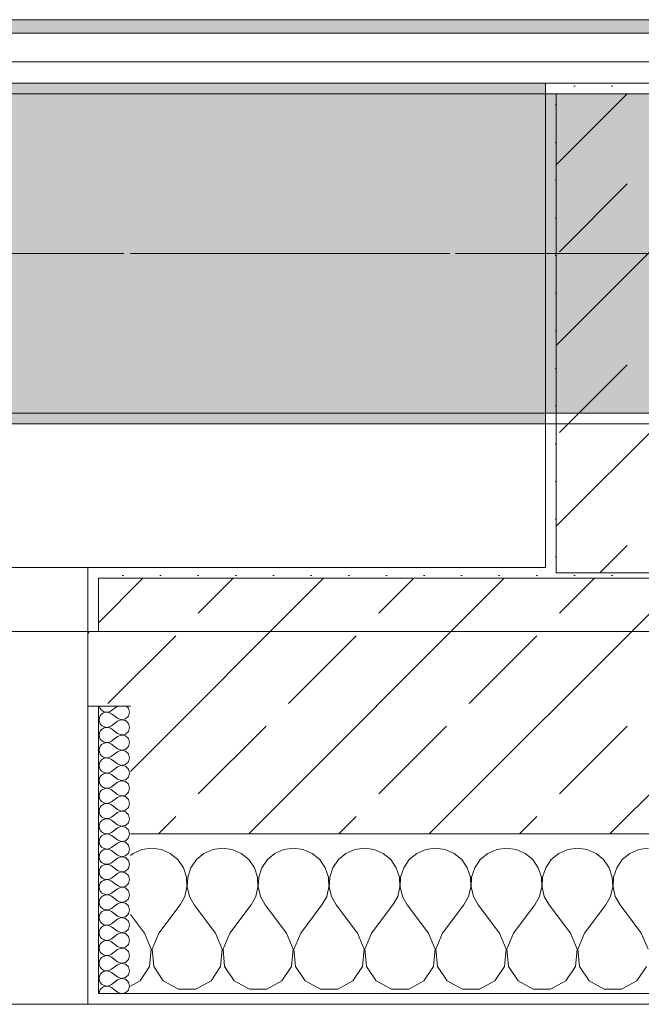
# Model space of a CAD drawing. Header units: metres. Extents: x -3.6 to 84.5, y -11 to 16.8.
# Tile 89 of 256: x 25.076 to 25.66, y -0.155 to 0.769. Entities that reach past the tile are written whole.
import ezdxf

# ---------------------------------------------------------------- set-up
doc = ezdxf.new("R2010")
doc.units = ezdxf.units.M
doc.header["$MEASUREMENT"] = 0
doc.linetypes.add('Achse', pattern=[0.2, 0.1, -0.05, 0, -0.05])
doc.linetypes.add('Strichlinie doppelt', pattern=[0.546806, 0.264583, -0.105833, 0.070556, -0.105833])
for name, color, linetype in [('451 - Universal.Achsen Raster', 7, 'Continuous'), ('604 - Struktur.Wand Aussen', 7, 'Continuous'), ('607 - Struktur.Stütze', 7, 'Continuous'), ('608 - Struktur.Träger', 7, 'Continuous'), ('653 - Abdeckung.TB Verkofferung', 7, 'Continuous')]:
    doc.layers.add(name, color=color, linetype=linetype)
pattern_1 = [(45, (0, 0), (-0.01767767, 0.01767767), [0, -0.025])]
pattern_2 = [(45, (0, 0), (-0.08485281, 0.08485281), []), (45, (-0.04243, 0.04243), (-0.08485281, 0.08485281), [0.09, -0.03])]
pattern_3 = [(0, (0, 0), (0, 0.08660254), [0, -0.05]), (0, (0.025, 0.0433), (0, 0.08660254), [0, -0.05])]

# ---------------------------------------------------------------- blocks, each defined once
blk = doc.blocks.new('*X92')
at = {"layer": '604 - Struktur.Wand Aussen', "color": 7, "linetype": 'Continuous', "lineweight": 5}
for p, q in [((25.2, -0.00833), (25.19089, -0.0096)), ((25.20911, -0.0096), (25.2, -0.00833)), ((25.26667, -0.00833), (25.25756, -0.0096)), ((25.27578, -0.0096), (25.26667, -0.00833)), ((25.33333, -0.00833), (25.32422, -0.0096)), ((25.34244, -0.0096), (25.33333, -0.00833)), ((25.4, -0.00833), (25.39089, -0.0096)), ((25.40911, -0.0096), (25.4, -0.00833)), ((25.46667, -0.00833), (25.45756, -0.0096)), ((25.47578, -0.0096), (25.46667, -0.00833)), ((25.53333, -0.00833), (25.52422, -0.0096)), ((25.54244, -0.0096), (25.53333, -0.00833)), ((25.6, -0.00833), (25.59089, -0.0096)), ((25.60911, -0.0096), (25.6, -0.00833)), ((25.66667, -0.00833), (25.65756, -0.0096)), ((25.18248, -0.01331), (25.18, -0.01536)), ((25.19089, -0.0096), (25.18248, -0.01331)), ((25.21752, -0.01331), (25.20911, -0.0096)), ((25.22461, -0.01918), (25.21752, -0.01331)), ((25.24914, -0.01331), (25.24206, -0.01918)), ((25.25756, -0.0096), (25.24914, -0.01331)), ((25.28419, -0.01331), (25.27578, -0.0096)), ((25.29127, -0.01918), (25.28419, -0.01331)), ((25.31581, -0.01331), (25.30873, -0.01918)), ((25.32422, -0.0096), (25.31581, -0.01331)), ((25.35086, -0.01331), (25.34244, -0.0096)), ((25.35794, -0.01918), (25.35086, -0.01331)), ((25.38248, -0.01331), (25.37539, -0.01918)), ((25.39089, -0.0096), (25.38248, -0.01331)), ((25.41752, -0.01331), (25.40911, -0.0096)), ((25.42461, -0.01918), (25.41752, -0.01331)), ((25.44914, -0.01331), (25.44206, -0.01918)), ((25.45756, -0.0096), (25.44914, -0.01331)), ((25.48419, -0.01331), (25.47578, -0.0096)), ((25.49127, -0.01918), (25.48419, -0.01331)), ((25.51581, -0.01331), (25.50873, -0.01918)), ((25.52422, -0.0096), (25.51581, -0.01331)), ((25.55086, -0.01331), (25.54244, -0.0096)), ((25.55794, -0.01918), (25.55086, -0.01331)), ((25.58248, -0.01331), (25.57539, -0.01918)), ((25.59089, -0.0096), (25.58248, -0.01331)), ((25.61752, -0.01331), (25.60911, -0.0096)), ((25.62461, -0.01918), (25.61752, -0.01331)), ((25.64914, -0.01331), (25.64206, -0.01918)), ((25.65756, -0.0096), (25.64914, -0.01331)), ((25.22981, -0.02676), (25.22461, -0.01918)), ((25.23275, -0.03547), (25.22981, -0.02676)), ((25.23685, -0.02676), (25.23391, -0.03547)), ((25.24206, -0.01918), (25.23685, -0.02676)), ((25.29648, -0.02676), (25.29127, -0.01918)), ((25.29942, -0.03547), (25.29648, -0.02676)), ((25.30352, -0.02676), (25.30058, -0.03547)), ((25.30873, -0.01918), (25.30352, -0.02676)), ((25.36315, -0.02676), (25.35794, -0.01918)), ((25.36609, -0.03547), (25.36315, -0.02676)), ((25.37019, -0.02676), (25.36725, -0.03547)), ((25.37539, -0.01918), (25.37019, -0.02676)), ((25.42981, -0.02676), (25.42461, -0.01918)), ((25.43275, -0.03547), (25.42981, -0.02676)), ((25.43685, -0.02676), (25.43391, -0.03547)), ((25.44206, -0.01918), (25.43685, -0.02676)), ((25.49648, -0.02676), (25.49127, -0.01918)), ((25.49942, -0.03547), (25.49648, -0.02676)), ((25.50352, -0.02676), (25.50058, -0.03547)), ((25.50873, -0.01918), (25.50352, -0.02676)), ((25.56315, -0.02676), (25.55794, -0.01918)), ((25.56609, -0.03547), (25.56315, -0.02676)), ((25.57019, -0.02676), (25.56725, -0.03547)), ((25.57539, -0.01918), (25.57019, -0.02676)), ((25.62981, -0.02676), (25.62461, -0.01918)), ((25.63275, -0.03547), (25.62981, -0.02676)), ((25.63685, -0.02676), (25.63391, -0.03547)), ((25.64206, -0.01918), (25.63685, -0.02676)), ((25.2332, -0.04466), (25.23275, -0.03547)), ((25.23391, -0.03547), (25.23347, -0.04466)), ((25.29987, -0.04466), (25.29942, -0.03547)), ((25.30058, -0.03547), (25.30013, -0.04466)), ((25.36653, -0.04466), (25.36609, -0.03547)), ((25.36725, -0.03547), (25.3668, -0.04466)), ((25.4332, -0.04466), (25.43275, -0.03547)), ((25.43391, -0.03547), (25.43347, -0.04466)), ((25.49987, -0.04466), (25.49942, -0.03547)), ((25.50058, -0.03547), (25.50013, -0.04466)), ((25.56653, -0.04466), (25.56609, -0.03547)), ((25.56725, -0.03547), (25.5668, -0.04466)), ((25.6332, -0.04466), (25.63275, -0.03547)), ((25.63391, -0.03547), (25.63347, -0.04466)), ((25.23112, -0.05362), (25.2332, -0.04466)), ((25.23347, -0.04466), (25.23555, -0.05362)), ((25.29778, -0.05362), (25.29987, -0.04466)), ((25.30013, -0.04466), (25.30222, -0.05362)), ((25.36445, -0.05362), (25.36653, -0.04466)), ((25.3668, -0.04466), (25.36888, -0.05362)), ((25.43112, -0.05362), (25.4332, -0.04466)), ((25.43347, -0.04466), (25.43555, -0.05362)), ((25.49778, -0.05362), (25.49987, -0.04466)), ((25.50013, -0.04466), (25.50222, -0.05362)), ((25.56445, -0.05362), (25.56653, -0.04466)), ((25.5668, -0.04466), (25.56888, -0.05362)), ((25.63112, -0.05362), (25.6332, -0.04466)), ((25.63347, -0.04466), (25.63555, -0.05362)), ((25.22667, -0.06167), (25.23112, -0.05362)), ((25.23555, -0.05362), (25.24, -0.06167)), ((25.29333, -0.06167), (25.29778, -0.05362)), ((25.30222, -0.05362), (25.30667, -0.06167)), ((25.36, -0.06167), (25.36445, -0.05362)), ((25.36888, -0.05362), (25.37333, -0.06167)), ((25.42667, -0.06167), (25.43112, -0.05362)), ((25.43555, -0.05362), (25.44, -0.06167)), ((25.49333, -0.06167), (25.49778, -0.05362)), ((25.50222, -0.05362), (25.50667, -0.06167)), ((25.56, -0.06167), (25.56445, -0.05362)), ((25.56888, -0.05362), (25.57333, -0.06167)), ((25.62667, -0.06167), (25.63112, -0.05362)), ((25.63555, -0.05362), (25.64, -0.06167)), ((25.20667, -0.08833), (25.22667, -0.06167)), ((25.26, -0.08833), (25.24, -0.06167)), ((25.27333, -0.08833), (25.29333, -0.06167)), ((25.32667, -0.08833), (25.30667, -0.06167)), ((25.34, -0.08833), (25.36, -0.06167)), ((25.39333, -0.08833), (25.37333, -0.06167)), ((25.40667, -0.08833), (25.42667, -0.06167)), ((25.46, -0.08833), (25.44, -0.06167)), ((25.47333, -0.08833), (25.49333, -0.06167)), ((25.52667, -0.08833), (25.50667, -0.06167)), ((25.54, -0.08833), (25.56, -0.06167)), ((25.59333, -0.08833), (25.57333, -0.06167)), ((25.60667, -0.08833), (25.62667, -0.06167)), ((25.66, -0.08833), (25.64, -0.06167)), ((25.19333, -0.08833), (25.18, -0.07056)), ((25.19962, -0.1033), (25.19333, -0.08833)), ((25.20667, -0.08833), (25.20038, -0.1033)), ((25.26629, -0.1033), (25.26, -0.08833)), ((25.27333, -0.08833), (25.26705, -0.1033)), ((25.33295, -0.1033), (25.32667, -0.08833)), ((25.34, -0.08833), (25.33371, -0.1033)), ((25.39962, -0.1033), (25.39333, -0.08833)), ((25.40667, -0.08833), (25.40038, -0.1033)), ((25.46629, -0.1033), (25.46, -0.08833)), ((25.47333, -0.08833), (25.46705, -0.1033)), ((25.53295, -0.1033), (25.52667, -0.08833)), ((25.54, -0.08833), (25.53371, -0.1033)), ((25.59962, -0.1033), (25.59333, -0.08833)), ((25.60667, -0.08833), (25.60038, -0.1033)), ((25.66629, -0.1033), (25.66, -0.08833)), ((25.19808, -0.11947), (25.19962, -0.1033)), ((25.20038, -0.1033), (25.20192, -0.11947)), ((25.26475, -0.11947), (25.26629, -0.1033)), ((25.26705, -0.1033), (25.26858, -0.11947)), ((25.33142, -0.11947), (25.33295, -0.1033)), ((25.33371, -0.1033), (25.33525, -0.11947)), ((25.39808, -0.11947), (25.39962, -0.1033)), ((25.40038, -0.1033), (25.40192, -0.11947)), ((25.46475, -0.11947), (25.46629, -0.1033)), ((25.46705, -0.1033), (25.46858, -0.11947)), ((25.53142, -0.11947), (25.53295, -0.1033)), ((25.53371, -0.1033), (25.53525, -0.11947)), ((25.59808, -0.11947), (25.59962, -0.1033)), ((25.60038, -0.1033), (25.60192, -0.11947)), ((25.1891, -0.13299), (25.19808, -0.11947)), ((25.20192, -0.11947), (25.2109, -0.13299)), ((25.25576, -0.13299), (25.26475, -0.11947)), ((25.26858, -0.11947), (25.27757, -0.13299)), ((25.32243, -0.13299), (25.33142, -0.11947)), ((25.33525, -0.11947), (25.34424, -0.13299)), ((25.3891, -0.13299), (25.39808, -0.11947)), ((25.40192, -0.11947), (25.4109, -0.13299)), ((25.45576, -0.13299), (25.46475, -0.11947)), ((25.46858, -0.11947), (25.47757, -0.13299)), ((25.52243, -0.13299), (25.53142, -0.11947)), ((25.53525, -0.11947), (25.54424, -0.13299)), ((25.5891, -0.13299), (25.59808, -0.11947)), ((25.60192, -0.11947), (25.6109, -0.13299)), ((25.65576, -0.13299), (25.66475, -0.11947)), ((25.18, -0.13787), (25.1891, -0.13299)), ((25.2109, -0.13299), (25.22521, -0.14066)), ((25.24145, -0.14066), (25.25576, -0.13299)), ((25.27757, -0.13299), (25.29188, -0.14066)), ((25.30812, -0.14066), (25.32243, -0.13299)), ((25.34424, -0.13299), (25.35855, -0.14066)), ((25.37479, -0.14066), (25.3891, -0.13299)), ((25.4109, -0.13299), (25.42521, -0.14066)), ((25.44145, -0.14066), (25.45576, -0.13299)), ((25.47757, -0.13299), (25.49188, -0.14066)), ((25.50812, -0.14066), (25.52243, -0.13299)), ((25.54424, -0.13299), (25.55855, -0.14066)), ((25.57479, -0.14066), (25.5891, -0.13299)), ((25.6109, -0.13299), (25.62521, -0.14066)), ((25.64145, -0.14066), (25.65576, -0.13299)), ((25.22521, -0.14066), (25.24145, -0.14066)), ((25.29188, -0.14066), (25.30812, -0.14066)), ((25.35855, -0.14066), (25.37479, -0.14066)), ((25.42521, -0.14066), (25.44145, -0.14066)), ((25.49188, -0.14066), (25.50812, -0.14066)), ((25.55855, -0.14066), (25.57479, -0.14066)), ((25.62521, -0.14066), (25.64145, -0.14066))]:
    blk.add_line(p, q, dxfattribs=at)
blk = doc.blocks.new('*X110')
at = {"layer": '604 - Struktur.Wand Aussen', "color": 7, "linetype": 'Continuous', "lineweight": 5}
for p, q in [((25.15091, 0.125), (25.15099, 0.12448)), ((25.15099, 0.12448), (25.15178, 0.12267)), ((25.15178, 0.12267), (25.15304, 0.12116)), ((25.15304, 0.12116), (25.15466, 0.12004)), ((25.16042, 0.11976), (25.16214, 0.12071)), ((25.16786, 0.125), (25.16214, 0.12071)), ((25.17822, 0.12304), (25.17608, 0.125)), ((25.17929, 0.11929), (25.17822, 0.12304)), ((25.15099, 0.11409), (25.15071, 0.11214)), ((25.15071, 0.11214), (25.15099, 0.11019)), ((25.15178, 0.1159), (25.15099, 0.11409)), ((25.15304, 0.11742), (25.15178, 0.1159)), ((25.15466, 0.11853), (25.15304, 0.11742)), ((25.15466, 0.12004), (25.15653, 0.11941)), ((25.15653, 0.11916), (25.15466, 0.11853)), ((25.15653, 0.11941), (25.1585, 0.11931)), ((25.1585, 0.11926), (25.15653, 0.11916)), ((25.1585, 0.11931), (25.16042, 0.11976)), ((25.16042, 0.11881), (25.1585, 0.11926)), ((25.16214, 0.11786), (25.16042, 0.11881)), ((25.16786, 0.11357), (25.16214, 0.11786)), ((25.16786, 0.11357), (25.1715, 0.11217)), ((25.1715, 0.11211), (25.16786, 0.11071)), ((25.1715, 0.11217), (25.17534, 0.1129)), ((25.17534, 0.11139), (25.1715, 0.11211)), ((25.17534, 0.1129), (25.17822, 0.11553)), ((25.17822, 0.10876), (25.17534, 0.11139)), ((25.17822, 0.11553), (25.17929, 0.11929)), ((25.15099, 0.11019), (25.15178, 0.10839)), ((25.15178, 0.10839), (25.15304, 0.10687)), ((25.15304, 0.10313), (25.15178, 0.10161)), ((25.15304, 0.10687), (25.15466, 0.10575)), ((25.15466, 0.10425), (25.15304, 0.10313)), ((25.15466, 0.10575), (25.15653, 0.10512)), ((25.15653, 0.10488), (25.15466, 0.10425)), ((25.15653, 0.10512), (25.1585, 0.10503)), ((25.1585, 0.10497), (25.15653, 0.10488)), ((25.1585, 0.10503), (25.16042, 0.10547)), ((25.16042, 0.10453), (25.1585, 0.10497)), ((25.16042, 0.10547), (25.16214, 0.10643)), ((25.16214, 0.10357), (25.16042, 0.10453)), ((25.16786, 0.11071), (25.16214, 0.10643)), ((25.16786, 0.09929), (25.16214, 0.10357)), ((25.17929, 0.105), (25.17822, 0.10876)), ((25.17822, 0.10124), (25.17929, 0.105)), ((25.15099, 0.09981), (25.15071, 0.09786)), ((25.15071, 0.09786), (25.15099, 0.09591)), ((25.15178, 0.10161), (25.15099, 0.09981)), ((25.15099, 0.09591), (25.15178, 0.0941)), ((25.15178, 0.0941), (25.15304, 0.09258)), ((25.15304, 0.09258), (25.15466, 0.09147)), ((25.16786, 0.09643), (25.16214, 0.09214)), ((25.16786, 0.09929), (25.1715, 0.09789)), ((25.1715, 0.09783), (25.16786, 0.09643)), ((25.1715, 0.09789), (25.17534, 0.09861)), ((25.17534, 0.0971), (25.1715, 0.09783)), ((25.17534, 0.09861), (25.17822, 0.10124)), ((25.17822, 0.09447), (25.17534, 0.0971)), ((25.17929, 0.09071), (25.17822, 0.09447)), ((25.15099, 0.08552), (25.15071, 0.08357)), ((25.15071, 0.08357), (25.15099, 0.08162)), ((25.15178, 0.08733), (25.15099, 0.08552)), ((25.15304, 0.08884), (25.15178, 0.08733)), ((25.15466, 0.08996), (25.15304, 0.08884)), ((25.15466, 0.09147), (25.15653, 0.09084)), ((25.15653, 0.09059), (25.15466, 0.08996)), ((25.15653, 0.09084), (25.1585, 0.09074)), ((25.1585, 0.09069), (25.15653, 0.09059)), ((25.1585, 0.09074), (25.16042, 0.09119)), ((25.16042, 0.09024), (25.1585, 0.09069)), ((25.16042, 0.09119), (25.16214, 0.09214)), ((25.16214, 0.08929), (25.16042, 0.09024)), ((25.16786, 0.085), (25.16214, 0.08929)), ((25.16786, 0.085), (25.1715, 0.0836)), ((25.1715, 0.08354), (25.16786, 0.08214)), ((25.1715, 0.0836), (25.17534, 0.08433)), ((25.17534, 0.08282), (25.1715, 0.08354)), ((25.17534, 0.08433), (25.17822, 0.08696)), ((25.17822, 0.08696), (25.17929, 0.09071)), ((25.15099, 0.08162), (25.15178, 0.07982)), ((25.15178, 0.07982), (25.15304, 0.0783)), ((25.15304, 0.07456), (25.15178, 0.07304)), ((25.15304, 0.0783), (25.15466, 0.07718)), ((25.15466, 0.07567), (25.15304, 0.07456)), ((25.15466, 0.07718), (25.15653, 0.07655)), ((25.15653, 0.0763), (25.15466, 0.07567)), ((25.15653, 0.07655), (25.1585, 0.07646)), ((25.1585, 0.0764), (25.15653, 0.0763)), ((25.1585, 0.07646), (25.16042, 0.0769)), ((25.16042, 0.07595), (25.1585, 0.0764)), ((25.16042, 0.0769), (25.16214, 0.07786)), ((25.16214, 0.075), (25.16042, 0.07595)), ((25.16786, 0.08214), (25.16214, 0.07786)), ((25.16786, 0.07071), (25.16214, 0.075)), ((25.17822, 0.08018), (25.17534, 0.08282)), ((25.17929, 0.07643), (25.17822, 0.08018)), ((25.17822, 0.07267), (25.17929, 0.07643)), ((25.15099, 0.07124), (25.15071, 0.06929)), ((25.15071, 0.06929), (25.15099, 0.06733)), ((25.15178, 0.07304), (25.15099, 0.07124)), ((25.15099, 0.06733), (25.15178, 0.06553)), ((25.15178, 0.06553), (25.15304, 0.06401)), ((25.16786, 0.06786), (25.16214, 0.06357)), ((25.16786, 0.07071), (25.1715, 0.06931)), ((25.1715, 0.06926), (25.16786, 0.06786)), ((25.1715, 0.06931), (25.17534, 0.07004)), ((25.17534, 0.06853), (25.1715, 0.06926)), ((25.17534, 0.07004), (25.17822, 0.07267)), ((25.17822, 0.0659), (25.17534, 0.06853)), ((25.17929, 0.06214), (25.17822, 0.0659)), ((25.15099, 0.05695), (25.15071, 0.055)), ((25.15178, 0.05876), (25.15099, 0.05695)), ((25.15304, 0.06027), (25.15178, 0.05876)), ((25.15304, 0.06401), (25.15466, 0.0629)), ((25.15466, 0.06139), (25.15304, 0.06027)), ((25.15466, 0.0629), (25.15653, 0.06227)), ((25.15653, 0.06202), (25.15466, 0.06139)), ((25.15653, 0.06227), (25.1585, 0.06217)), ((25.1585, 0.06211), (25.15653, 0.06202)), ((25.1585, 0.06217), (25.16042, 0.06262)), ((25.16042, 0.06167), (25.1585, 0.06211)), ((25.16042, 0.06262), (25.16214, 0.06357)), ((25.16214, 0.06071), (25.16042, 0.06167)), ((25.16786, 0.05643), (25.16214, 0.06071)), ((25.16786, 0.05643), (25.1715, 0.05503)), ((25.1715, 0.05503), (25.17534, 0.05575)), ((25.17534, 0.05575), (25.17822, 0.05839)), ((25.17822, 0.05839), (25.17929, 0.06214)), ((25.15071, 0.055), (25.15099, 0.05305)), ((25.15099, 0.05305), (25.15178, 0.05124)), ((25.15178, 0.05124), (25.15304, 0.04973)), ((25.15304, 0.04973), (25.15466, 0.04861)), ((25.15466, 0.0471), (25.15304, 0.04599)), ((25.15466, 0.04861), (25.15653, 0.04798)), ((25.15653, 0.04773), (25.15466, 0.0471)), ((25.15653, 0.04798), (25.1585, 0.04789)), ((25.1585, 0.04783), (25.15653, 0.04773)), ((25.1585, 0.04789), (25.16042, 0.04833)), ((25.16042, 0.04738), (25.1585, 0.04783)), ((25.16042, 0.04833), (25.16214, 0.04929)), ((25.16214, 0.04643), (25.16042, 0.04738)), ((25.16786, 0.05357), (25.16214, 0.04929)), ((25.16786, 0.04214), (25.16214, 0.04643)), ((25.1715, 0.05497), (25.16786, 0.05357)), ((25.17534, 0.05425), (25.1715, 0.05497)), ((25.17822, 0.05161), (25.17534, 0.05425)), ((25.17929, 0.04786), (25.17822, 0.05161)), ((25.17822, 0.0441), (25.17929, 0.04786)), ((25.15099, 0.04267), (25.15071, 0.04071)), ((25.15071, 0.04071), (25.15099, 0.03876)), ((25.15178, 0.04447), (25.15099, 0.04267)), ((25.15099, 0.03876), (25.15178, 0.03696)), ((25.15304, 0.04599), (25.15178, 0.04447)), ((25.16786, 0.03929), (25.16214, 0.035)), ((25.16786, 0.04214), (25.1715, 0.04074)), ((25.1715, 0.04069), (25.16786, 0.03929)), ((25.1715, 0.04074), (25.17534, 0.04147)), ((25.17534, 0.03996), (25.1715, 0.04069)), ((25.17534, 0.04147), (25.17822, 0.0441)), ((25.17822, 0.03733), (25.17534, 0.03996)), ((25.17929, 0.03357), (25.17822, 0.03733)), ((25.15099, 0.02838), (25.15071, 0.02643)), ((25.15178, 0.03018), (25.15099, 0.02838)), ((25.15178, 0.03696), (25.15304, 0.03544)), ((25.15304, 0.0317), (25.15178, 0.03018)), ((25.15304, 0.03544), (25.15466, 0.03433)), ((25.15466, 0.03282), (25.15304, 0.0317)), ((25.15466, 0.03433), (25.15653, 0.0337)), ((25.15653, 0.03345), (25.15466, 0.03282)), ((25.15653, 0.0337), (25.1585, 0.0336)), ((25.1585, 0.03354), (25.15653, 0.03345)), ((25.1585, 0.0336), (25.16042, 0.03405)), ((25.16042, 0.0331), (25.1585, 0.03354)), ((25.16042, 0.03405), (25.16214, 0.035)), ((25.16214, 0.03214), (25.16042, 0.0331)), ((25.16786, 0.02786), (25.16214, 0.03214)), ((25.16786, 0.02786), (25.1715, 0.02646)), ((25.17534, 0.02718), (25.17822, 0.02982)), ((25.17822, 0.02982), (25.17929, 0.03357)), ((25.15071, 0.02643), (25.15099, 0.02448)), ((25.15099, 0.02448), (25.15178, 0.02267)), ((25.15178, 0.02267), (25.15304, 0.02116)), ((25.15304, 0.02116), (25.15466, 0.02004)), ((25.15466, 0.01853), (25.15304, 0.01742)), ((25.15466, 0.02004), (25.15653, 0.01941)), ((25.15653, 0.01916), (25.15466, 0.01853)), ((25.15653, 0.01941), (25.1585, 0.01931)), ((25.1585, 0.01926), (25.15653, 0.01916)), ((25.1585, 0.01931), (25.16042, 0.01976)), ((25.16042, 0.01881), (25.1585, 0.01926)), ((25.16042, 0.01976), (25.16214, 0.02071)), ((25.16214, 0.01786), (25.16042, 0.01881)), ((25.16786, 0.025), (25.16214, 0.02071)), ((25.1715, 0.0264), (25.16786, 0.025)), ((25.1715, 0.02646), (25.17534, 0.02718)), ((25.17534, 0.02567), (25.1715, 0.0264)), ((25.17822, 0.02304), (25.17534, 0.02567)), ((25.17929, 0.01929), (25.17822, 0.02304)), ((25.17822, 0.01553), (25.17929, 0.01929)), ((25.15099, 0.01409), (25.15071, 0.01214)), ((25.15071, 0.01214), (25.15099, 0.01019)), ((25.15178, 0.0159), (25.15099, 0.01409)), ((25.15099, 0.01019), (25.15178, 0.00839)), ((25.15304, 0.01742), (25.15178, 0.0159)), ((25.16786, 0.01357), (25.16214, 0.01786)), ((25.16786, 0.01071), (25.16214, 0.00643)), ((25.16786, 0.01357), (25.1715, 0.01217)), ((25.1715, 0.01211), (25.16786, 0.01071)), ((25.1715, 0.01217), (25.17534, 0.0129)), ((25.17534, 0.01139), (25.1715, 0.01211)), ((25.17534, 0.0129), (25.17822, 0.01553)), ((25.17822, 0.00876), (25.17534, 0.01139)), ((25.15178, 0.00161), (25.15099, -0.00019)), ((25.15178, 0.00839), (25.15304, 0.00687)), ((25.15304, 0.00313), (25.15178, 0.00161)), ((25.15304, 0.00687), (25.15466, 0.00575)), ((25.15466, 0.00425), (25.15304, 0.00313)), ((25.15466, 0.00575), (25.15653, 0.00512)), ((25.15653, 0.00488), (25.15466, 0.00425)), ((25.15653, 0.00512), (25.1585, 0.00503)), ((25.1585, 0.00497), (25.15653, 0.00488)), ((25.1585, 0.00503), (25.16042, 0.00547)), ((25.16042, 0.00453), (25.1585, 0.00497)), ((25.16042, 0.00547), (25.16214, 0.00643)), ((25.16214, 0.00357), (25.16042, 0.00453)), ((25.16786, -0.00071), (25.16214, 0.00357)), ((25.17534, -0.00139), (25.17822, 0.00124)), ((25.17929, 0.005), (25.17822, 0.00876)), ((25.17822, 0.00124), (25.17929, 0.005)), ((25.15099, -0.00019), (25.15071, -0.00214)), ((25.15071, -0.00214), (25.15099, -0.00409)), ((25.15099, -0.00409), (25.15178, -0.0059)), ((25.15178, -0.0059), (25.15304, -0.00742)), ((25.15304, -0.00742), (25.15466, -0.00853)), ((25.15466, -0.00853), (25.15653, -0.00916)), ((25.15653, -0.00916), (25.1585, -0.00926)), ((25.1585, -0.00926), (25.16042, -0.00881)), ((25.16042, -0.00881), (25.16214, -0.00786)), ((25.16786, -0.00357), (25.16214, -0.00786)), ((25.16786, -0.00071), (25.1715, -0.00211)), ((25.1715, -0.00217), (25.16786, -0.00357)), ((25.1715, -0.00211), (25.17534, -0.00139)), ((25.17534, -0.0029), (25.1715, -0.00217)), ((25.17822, -0.00553), (25.17534, -0.0029)), ((25.17929, -0.00929), (25.17822, -0.00553)), ((25.15099, -0.01448), (25.15071, -0.01643)), ((25.15071, -0.01643), (25.15099, -0.01838)), ((25.15178, -0.01267), (25.15099, -0.01448)), ((25.15099, -0.01838), (25.15178, -0.02018)), ((25.15304, -0.01116), (25.15178, -0.01267)), ((25.15466, -0.01004), (25.15304, -0.01116)), ((25.15653, -0.00941), (25.15466, -0.01004)), ((25.1585, -0.00931), (25.15653, -0.00941)), ((25.16042, -0.00976), (25.1585, -0.00931)), ((25.16214, -0.01071), (25.16042, -0.00976)), ((25.16786, -0.015), (25.16214, -0.01071)), ((25.16786, -0.01786), (25.16214, -0.02214)), ((25.16786, -0.015), (25.1715, -0.0164)), ((25.1715, -0.01646), (25.16786, -0.01786)), ((25.1715, -0.0164), (25.17534, -0.01567)), ((25.17534, -0.01718), (25.1715, -0.01646)), ((25.17534, -0.01567), (25.17822, -0.01304)), ((25.17822, -0.01982), (25.17534, -0.01718)), ((25.17822, -0.01304), (25.17929, -0.00929)), ((25.15178, -0.02696), (25.15099, -0.02876)), ((25.15178, -0.02018), (25.15304, -0.0217)), ((25.15304, -0.02544), (25.15178, -0.02696)), ((25.15304, -0.0217), (25.15466, -0.02282)), ((25.15466, -0.02433), (25.15304, -0.02544)), ((25.15466, -0.02282), (25.15653, -0.02345)), ((25.15653, -0.0237), (25.15466, -0.02433)), ((25.15653, -0.02345), (25.1585, -0.02354)), ((25.1585, -0.0236), (25.15653, -0.0237)), ((25.1585, -0.02354), (25.16042, -0.0231)), ((25.16042, -0.02405), (25.1585, -0.0236)), ((25.16042, -0.0231), (25.16214, -0.02214)), ((25.16214, -0.025), (25.16042, -0.02405)), ((25.16786, -0.02929), (25.16214, -0.025)), ((25.17534, -0.02996), (25.17822, -0.02733)), ((25.17929, -0.02357), (25.17822, -0.01982)), ((25.17822, -0.02733), (25.17929, -0.02357)), ((25.15099, -0.02876), (25.15071, -0.03071)), ((25.15071, -0.03071), (25.15099, -0.03267)), ((25.15099, -0.03267), (25.15178, -0.03447)), ((25.15178, -0.03447), (25.15304, -0.03599)), ((25.15304, -0.03599), (25.15466, -0.0371)), ((25.16042, -0.03738), (25.16214, -0.03643)), ((25.16786, -0.03214), (25.16214, -0.03643)), ((25.16786, -0.02929), (25.1715, -0.03069)), ((25.1715, -0.03074), (25.16786, -0.03214)), ((25.1715, -0.03069), (25.17534, -0.02996)), ((25.17534, -0.03147), (25.1715, -0.03074)), ((25.17822, -0.0341), (25.17534, -0.03147)), ((25.17929, -0.03786), (25.17822, -0.0341)), ((25.15099, -0.04305), (25.15071, -0.045)), ((25.15071, -0.045), (25.15099, -0.04695)), ((25.15178, -0.04124), (25.15099, -0.04305)), ((25.15304, -0.03973), (25.15178, -0.04124)), ((25.15466, -0.03861), (25.15304, -0.03973)), ((25.15466, -0.0371), (25.15653, -0.03773)), ((25.15653, -0.03798), (25.15466, -0.03861)), ((25.15653, -0.03773), (25.1585, -0.03783)), ((25.1585, -0.03789), (25.15653, -0.03798)), ((25.1585, -0.03783), (25.16042, -0.03738)), ((25.16042, -0.03833), (25.1585, -0.03789)), ((25.16214, -0.03929), (25.16042, -0.03833)), ((25.16786, -0.04357), (25.16214, -0.03929)), ((25.16786, -0.04357), (25.1715, -0.04497)), ((25.1715, -0.04503), (25.16786, -0.04643)), ((25.1715, -0.04497), (25.17534, -0.04425)), ((25.17534, -0.04575), (25.1715, -0.04503)), ((25.17534, -0.04425), (25.17822, -0.04161)), ((25.17822, -0.04839), (25.17534, -0.04575)), ((25.17822, -0.04161), (25.17929, -0.03786)), ((25.15099, -0.04695), (25.15178, -0.04876)), ((25.15178, -0.04876), (25.15304, -0.05027)), ((25.15304, -0.05401), (25.15178, -0.05553)), ((25.15304, -0.05027), (25.15466, -0.05139)), ((25.15466, -0.0529), (25.15304, -0.05401)), ((25.15466, -0.05139), (25.15653, -0.05202)), ((25.15653, -0.05227), (25.15466, -0.0529)), ((25.15653, -0.05202), (25.1585, -0.05211)), ((25.1585, -0.05217), (25.15653, -0.05227)), ((25.1585, -0.05211), (25.16042, -0.05167)), ((25.16042, -0.05262), (25.1585, -0.05217)), ((25.16042, -0.05167), (25.16214, -0.05071)), ((25.16214, -0.05357), (25.16042, -0.05262)), ((25.16786, -0.04643), (25.16214, -0.05071)), ((25.16786, -0.05786), (25.16214, -0.05357)), ((25.17929, -0.05214), (25.17822, -0.04839)), ((25.17822, -0.0559), (25.17929, -0.05214)), ((25.15099, -0.05733), (25.15071, -0.05929)), ((25.15071, -0.05929), (25.15099, -0.06124)), ((25.15178, -0.05553), (25.15099, -0.05733)), ((25.15099, -0.06124), (25.15178, -0.06304)), ((25.15178, -0.06304), (25.15304, -0.06456)), ((25.15304, -0.06456), (25.15466, -0.06567)), ((25.16786, -0.06071), (25.16214, -0.065)), ((25.16786, -0.05786), (25.1715, -0.05926)), ((25.1715, -0.05931), (25.16786, -0.06071)), ((25.1715, -0.05926), (25.17534, -0.05853)), ((25.17534, -0.06004), (25.1715, -0.05931)), ((25.17534, -0.05853), (25.17822, -0.0559)), ((25.17822, -0.06267), (25.17534, -0.06004)), ((25.17929, -0.06643), (25.17822, -0.06267)), ((25.15099, -0.07162), (25.15071, -0.07357)), ((25.15071, -0.07357), (25.15099, -0.07552)), ((25.15178, -0.06982), (25.15099, -0.07162)), ((25.15304, -0.0683), (25.15178, -0.06982)), ((25.15466, -0.06718), (25.15304, -0.0683)), ((25.15466, -0.06567), (25.15653, -0.0663)), ((25.15653, -0.06655), (25.15466, -0.06718)), ((25.15653, -0.0663), (25.1585, -0.0664)), ((25.1585, -0.06646), (25.15653, -0.06655)), ((25.1585, -0.0664), (25.16042, -0.06595)), ((25.16042, -0.0669), (25.1585, -0.06646)), ((25.16042, -0.06595), (25.16214, -0.065)), ((25.16214, -0.06786), (25.16042, -0.0669)), ((25.16786, -0.07214), (25.16214, -0.06786)), ((25.16786, -0.07214), (25.1715, -0.07354)), ((25.1715, -0.0736), (25.16786, -0.075)), ((25.1715, -0.07354), (25.17534, -0.07282)), ((25.17534, -0.07433), (25.1715, -0.0736)), ((25.17534, -0.07282), (25.17822, -0.07018)), ((25.17822, -0.07018), (25.17929, -0.06643)), ((25.15099, -0.07552), (25.15178, -0.07733)), ((25.15178, -0.07733), (25.15304, -0.07884)), ((25.15304, -0.08258), (25.15178, -0.0841)), ((25.15304, -0.07884), (25.15466, -0.07996)), ((25.15466, -0.08147), (25.15304, -0.08258)), ((25.15466, -0.07996), (25.15653, -0.08059)), ((25.15653, -0.08084), (25.15466, -0.08147)), ((25.15653, -0.08059), (25.1585, -0.08069)), ((25.1585, -0.08074), (25.15653, -0.08084)), ((25.1585, -0.08069), (25.16042, -0.08024)), ((25.16042, -0.08119), (25.1585, -0.08074)), ((25.16042, -0.08024), (25.16214, -0.07929)), ((25.16214, -0.08214), (25.16042, -0.08119)), ((25.16786, -0.075), (25.16214, -0.07929)), ((25.16786, -0.08643), (25.16214, -0.08214)), ((25.17822, -0.07696), (25.17534, -0.07433)), ((25.17929, -0.08071), (25.17822, -0.07696)), ((25.17822, -0.08447), (25.17929, -0.08071)), ((25.15099, -0.08591), (25.15071, -0.08786)), ((25.15071, -0.08786), (25.15099, -0.08981)), ((25.15178, -0.0841), (25.15099, -0.08591)), ((25.15099, -0.08981), (25.15178, -0.09161)), ((25.15178, -0.09161), (25.15304, -0.09313)), ((25.16786, -0.08929), (25.16214, -0.09357)), ((25.16786, -0.08643), (25.1715, -0.08783)), ((25.1715, -0.08789), (25.16786, -0.08929)), ((25.1715, -0.08783), (25.17534, -0.0871)), ((25.17534, -0.08861), (25.1715, -0.08789)), ((25.17534, -0.0871), (25.17822, -0.08447)), ((25.17822, -0.09124), (25.17534, -0.08861)), ((25.17929, -0.095), (25.17822, -0.09124)), ((25.15099, -0.10019), (25.15071, -0.10214)), ((25.15178, -0.09839), (25.15099, -0.10019)), ((25.15304, -0.09687), (25.15178, -0.09839)), ((25.15304, -0.09313), (25.15466, -0.09425)), ((25.15466, -0.09575), (25.15304, -0.09687)), ((25.15466, -0.09425), (25.15653, -0.09488)), ((25.15653, -0.09512), (25.15466, -0.09575)), ((25.15653, -0.09488), (25.1585, -0.09497)), ((25.1585, -0.09503), (25.15653, -0.09512)), ((25.1585, -0.09497), (25.16042, -0.09453)), ((25.16042, -0.09547), (25.1585, -0.09503)), ((25.16042, -0.09453), (25.16214, -0.09357)), ((25.16214, -0.09643), (25.16042, -0.09547)), ((25.16786, -0.10071), (25.16214, -0.09643)), ((25.16786, -0.10071), (25.1715, -0.10211)), ((25.1715, -0.10211), (25.17534, -0.10139)), ((25.17534, -0.10139), (25.17822, -0.09876)), ((25.17822, -0.09876), (25.17929, -0.095)), ((25.15071, -0.10214), (25.15099, -0.10409)), ((25.15099, -0.10409), (25.15178, -0.1059)), ((25.15178, -0.1059), (25.15304, -0.10742)), ((25.15304, -0.10742), (25.15466, -0.10853)), ((25.15466, -0.11004), (25.15304, -0.11116)), ((25.15466, -0.10853), (25.15653, -0.10916)), ((25.15653, -0.10941), (25.15466, -0.11004)), ((25.15653, -0.10916), (25.1585, -0.10926)), ((25.1585, -0.10931), (25.15653, -0.10941)), ((25.1585, -0.10926), (25.16042, -0.10881)), ((25.16042, -0.10976), (25.1585, -0.10931)), ((25.16042, -0.10881), (25.16214, -0.10786)), ((25.16214, -0.11071), (25.16042, -0.10976)), ((25.16786, -0.10357), (25.16214, -0.10786)), ((25.16786, -0.115), (25.16214, -0.11071)), ((25.1715, -0.10217), (25.16786, -0.10357)), ((25.17534, -0.1029), (25.1715, -0.10217)), ((25.17822, -0.10553), (25.17534, -0.1029)), ((25.17929, -0.10929), (25.17822, -0.10553)), ((25.17822, -0.11304), (25.17929, -0.10929)), ((25.15099, -0.11448), (25.15071, -0.11643)), ((25.15071, -0.11643), (25.15099, -0.11838)), ((25.15178, -0.11267), (25.15099, -0.11448)), ((25.15099, -0.11838), (25.15178, -0.12018)), ((25.15304, -0.11116), (25.15178, -0.11267)), ((25.16786, -0.11786), (25.16214, -0.12214)), ((25.16786, -0.115), (25.1715, -0.1164)), ((25.1715, -0.11646), (25.16786, -0.11786)), ((25.1715, -0.1164), (25.17534, -0.11567)), ((25.17534, -0.11718), (25.1715, -0.11646)), ((25.17534, -0.11567), (25.17822, -0.11304)), ((25.17822, -0.11982), (25.17534, -0.11718)), ((25.17929, -0.12357), (25.17822, -0.11982)), ((25.15099, -0.12876), (25.15071, -0.13071)), ((25.15178, -0.12696), (25.15099, -0.12876)), ((25.15178, -0.12018), (25.15304, -0.1217)), ((25.15304, -0.12544), (25.15178, -0.12696)), ((25.15304, -0.1217), (25.15466, -0.12282)), ((25.15466, -0.12433), (25.15304, -0.12544)), ((25.15466, -0.12282), (25.15653, -0.12345)), ((25.15653, -0.1237), (25.15466, -0.12433)), ((25.15653, -0.12345), (25.1585, -0.12354)), ((25.1585, -0.1236), (25.15653, -0.1237)), ((25.1585, -0.12354), (25.16042, -0.1231)), ((25.16042, -0.12405), (25.1585, -0.1236)), ((25.16042, -0.1231), (25.16214, -0.12214)), ((25.16214, -0.125), (25.16042, -0.12405)), ((25.16786, -0.12929), (25.16214, -0.125)), ((25.16786, -0.12929), (25.1715, -0.13069)), ((25.17534, -0.12996), (25.17822, -0.12733)), ((25.17822, -0.12733), (25.17929, -0.12357)), ((25.15071, -0.13071), (25.15099, -0.13267)), ((25.15099, -0.13267), (25.15178, -0.13447)), ((25.15178, -0.13447), (25.15304, -0.13599)), ((25.15304, -0.13599), (25.15466, -0.1371)), ((25.15466, -0.13861), (25.15304, -0.13973)), ((25.15466, -0.1371), (25.15653, -0.13773)), ((25.15653, -0.13798), (25.15466, -0.13861)), ((25.15653, -0.13773), (25.1585, -0.13783)), ((25.1585, -0.13789), (25.15653, -0.13798)), ((25.1585, -0.13783), (25.16042, -0.13738)), ((25.16042, -0.13833), (25.1585, -0.13789)), ((25.16042, -0.13738), (25.16214, -0.13643)), ((25.16214, -0.13929), (25.16042, -0.13833)), ((25.16786, -0.13214), (25.16214, -0.13643)), ((25.1715, -0.13074), (25.16786, -0.13214)), ((25.1715, -0.13069), (25.17534, -0.12996)), ((25.17534, -0.13147), (25.1715, -0.13074)), ((25.17822, -0.1341), (25.17534, -0.13147)), ((25.17929, -0.13786), (25.17822, -0.1341)), ((25.17822, -0.14161), (25.17929, -0.13786)), ((25.15099, -0.14305), (25.15071, -0.145)), ((25.15178, -0.14124), (25.15099, -0.14305)), ((25.15304, -0.13973), (25.15178, -0.14124)), ((25.16786, -0.14357), (25.16214, -0.13929)), ((25.16786, -0.14357), (25.1715, -0.14497)), ((25.1715, -0.14497), (25.17534, -0.14425)), ((25.17534, -0.14425), (25.17822, -0.14161))]:
    blk.add_line(p, q, dxfattribs=at)

msp = doc.modelspace()

# ---------------------------------------------------------------- hatches: boundary and pattern name
at = {"layer": '604 - Struktur.Wand Aussen', "linetype": 'Continuous', "lineweight": 0, "true_color": 0x000000}
h = msp.add_hatch(dxfattribs=at)
h.set_pattern_fill('Gips_0001', color=18, style=0, pattern_type=2)
h.set_pattern_definition(pattern_1)
h.paths.add_polyline_path([(25.15, 0.255), (25.14, 0.255), (25.14, 0.195), (25.15, 0.195)])
h = msp.add_hatch(dxfattribs=at)
h.set_pattern_fill('Gips_0001', color=18, style=0, pattern_type=2)
h.set_pattern_definition(pattern_1)
h.paths.add_polyline_path([(25.56999, 0.255), (25.15, 0.255), (25.15, 0.245), (25.56999, 0.245)])
h = msp.add_hatch(dxfattribs=at)
h.set_pattern_fill('Beton__Stahlbeton_0001', color=18, style=0, pattern_type=2)
h.set_pattern_definition(pattern_2)
h.paths.add_polyline_path([(25.14, 0.125), (25.15, 0.125), (25.18, 0.125), (25.18, 0.005), (26.3, 0.005), (26.3, 0.125), (26.33, 0.125), (26.34, 0.125), (26.34, 0.195), (26.33, 0.195), (26.33, 0.245), (25.15, 0.245), (25.15, 0.195), (25.14, 0.195)])
h = msp.add_hatch(dxfattribs=at)
h.set_pattern_fill('Verputz_0001', color=18, style=0, pattern_type=2)
h.set_pattern_definition(pattern_3)
h.paths.add_polyline_path([(25.15, -0.155), (25.15, 0.125), (25.14, 0.125), (25.14, -0.155)])
h = msp.add_hatch(dxfattribs=at)
h.set_pattern_fill('Verputz_0001', color=18, style=0, pattern_type=2)
h.set_pattern_definition(pattern_3)
h.paths.add_polyline_path([(25.15, -0.155), (26.33, -0.155), (26.33, -0.145), (25.15, -0.145)])
at = {"layer": '607 - Struktur.Stütze', "linetype": 'Continuous', "lineweight": 0, "true_color": 0x000000}
h = msp.add_hatch(dxfattribs=at)
h.set_pattern_fill('Gips_0001', color=18, style=0, pattern_type=2)
h.set_pattern_definition(pattern_1)
h.paths.add_polyline_path([(25.56999, 0.70998), (25.56999, 0.255), (25.57999, 0.255), (25.57999, 0.69998), (25.87999, 0.69998), (25.87999, 0.255), (25.88999, 0.255), (25.88999, 0.70998)])
h = msp.add_hatch(dxfattribs=at)
h.set_pattern_fill('Beton__Stahlbeton_0001', color=18, style=0, pattern_type=2)
h.set_pattern_definition(pattern_2)
h.paths.add_polyline_path([(25.57999, 0.24998), (25.87999, 0.24998), (25.87999, 0.69998), (25.57999, 0.69998)])
h = msp.add_hatch(dxfattribs=at)
h.set_pattern_fill('Gips_0001', color=18, style=0, pattern_type=2)
h.set_pattern_definition(pattern_1)
h.paths.add_polyline_path([(25.56999, 0.255), (25.56999, 0.245), (25.88999, 0.245), (25.88999, 0.255), (25.87999, 0.255), (25.87999, 0.24998), (25.57999, 0.24998), (25.57999, 0.255)])
at = {"layer": '608 - Struktur.Träger', "linetype": 'Continuous', "lineweight": 0, "true_color": 0x000000}
h = msp.add_hatch(dxfattribs=at)
h.set_pattern_fill('Gips_0001', color=18, style=0, pattern_type=2)
h.set_pattern_definition(pattern_1)
h.paths.add_polyline_path([(22.28999, 0.69998), (25.56999, 0.69998), (25.56999, 0.70998), (22.28999, 0.70998)])
h = msp.add_hatch(dxfattribs=at)
h.set_pattern_fill('Beton__Stahlbeton_0001', color=18, style=0, pattern_type=2)
h.set_pattern_definition(pattern_2)
h.paths.add_polyline_path([(0.68999, 0.69998), (0.37999, 0.69998), (0.37999, 0.39998), (0.68999, 0.39998), (3.96999, 0.39998), (4.28999, 0.39998), (7.56999, 0.39998), (7.88999, 0.39998), (11.16999, 0.39998), (11.48999, 0.39998), (14.76999, 0.39998), (15.08999, 0.39998), (18.36999, 0.39998), (18.68999, 0.39998), (21.96999, 0.39998), (22.28999, 0.39998), (25.56999, 0.39998), (25.88999, 0.39998), (29.16999, 0.39998), (29.48999, 0.39998), (32.76999, 0.39998), (33.08999, 0.39998), (36.36999, 0.39998), (36.68999, 0.39998), (39.96999, 0.39998), (40.28999, 0.39998), (43.56999, 0.39998), (43.88999, 0.39998), (47.16999, 0.39998), (47.48999, 0.39998), (50.76999, 0.39998), (51.08999, 0.39998), (51.79999, 0.39998), (51.96999, 0.39998), (54.36999, 0.39998), (54.68999, 0.39998), (57.96999, 0.39998), (58.28999, 0.39998), (61.56999, 0.39998), (61.87999, 0.39998), (61.87999, 0.69998), (61.56999, 0.69998), (58.28999, 0.69998), (57.96999, 0.69998), (54.68999, 0.69998), (54.36999, 0.69998), (51.96999, 0.69998), (51.79999, 0.69998), (51.08999, 0.69998), (50.76999, 0.69998), (47.48999, 0.69998), (47.16999, 0.69998), (43.88999, 0.69998), (43.56999, 0.69998), (40.28999, 0.69998), (39.935, 0.69998), (36.68999, 0.69998), (36.36999, 0.69998), (33.08999, 0.69998), (32.76999, 0.69998), (29.48999, 0.69998), (29.16999, 0.69998), (25.88999, 0.69998), (25.56999, 0.69998), (22.28999, 0.69998), (21.96999, 0.69998), (18.68999, 0.69998), (18.36999, 0.69998), (15.08999, 0.69998), (14.76999, 0.69998), (11.48999, 0.69998), (11.16999, 0.69998), (7.88999, 0.69998), (7.56999, 0.69998), (4.28999, 0.69998), (3.96999, 0.69998)])
h = msp.add_hatch(dxfattribs=at)
h.set_pattern_fill('Gips_0001', color=18, style=0, pattern_type=2)
h.set_pattern_definition(pattern_1)
h.paths.add_polyline_path([(22.28999, 0.38998), (25.56999, 0.38998), (25.56999, 0.39998), (22.28999, 0.39998)])
at = {"layer": '653 - Abdeckung.TB Verkofferung', "linetype": 'Continuous', "lineweight": 0, "true_color": 0x000000}
h = msp.add_hatch(dxfattribs=at)
h.set_pattern_fill('Gips_0001', color=18, style=0, pattern_type=2)
h.set_pattern_definition(pattern_1)
h.paths.add_polyline_path([(18.61003, 0.75698), (36.46, 0.75698), (36.46, 0.76948), (18.61003, 0.76948)])

# ---------------------------------------------------------------- linework, layer by layer
at = {"layer": '451 - Universal.Achsen Raster', "color": 160, "linetype": 'Strichlinie doppelt', "lineweight": 9, "true_color": 0x3232ff}
msp.add_line((64.93503, 0.54998), (-3.175, 0.54998), dxfattribs=at)
at = {"layer": '604 - Struktur.Wand Aussen', "color": 7, "linetype": 'Continuous', "lineweight": 13}
for p, q in [((25.14, 0.255), (22.74, 0.255)), ((26.33, 0.245), (25.15, 0.245)), ((25.15, 0.245), (25.15, 0.195)), ((25.14, 0.125), (25.14, 0.195)), ((25.18, 0.005), (26.3, 0.005)), ((22.74, -0.155), (25.14, -0.155))]:
    msp.add_line(p, q, dxfattribs=at)
at = {"layer": '604 - Struktur.Wand Aussen', "color": 7, "linetype": 'Continuous', "lineweight": 5}
for p, q in [((25.14, 0.245), (25.14, 0.255)), ((25.15, 0.255), (25.14, 0.255)), ((25.14, 0.195), (25.14, 0.245)), ((25.15, 0.195), (25.14, 0.195)), ((25.14, 0.005), (25.14, 0.125)), ((25.15, 0.125), (25.14, 0.125)), ((25.18, 0.125), (25.15, 0.125)), ((25.15, 0.125), (25.15, -0.145)), ((25.15, -0.145), (25.15, 0.125)), ((25.14, -0.005), (25.14, 0.005)), ((25.14, -0.145), (25.14, -0.005)), ((25.14, -0.155), (25.14, -0.145)), ((25.18, -0.145), (25.15, -0.145)), ((25.18, -0.145), (26.3, -0.145)), ((25.15, -0.155), (25.14, -0.155))]:
    msp.add_line(p, q, dxfattribs=at)
at = {"layer": '604 - Struktur.Wand Aussen', "color": 7, "linetype": 'Continuous', "lineweight": 5, "flags": 128}
for points in [[(25.56999, 0.255), (25.15, 0.255)], [(25.15, -0.155), (26.33, -0.155)]]:
    msp.add_lwpolyline(points, dxfattribs=at)
at = {"layer": '607 - Struktur.Stütze', "color": 7, "linetype": 'Continuous', "lineweight": 5, "flags": 128}
msp.add_lwpolyline([(25.88999, 0.255), (25.88999, 0.70998), (25.56999, 0.70998), (25.56999, 0.255)], dxfattribs=at)
at = {"layer": '607 - Struktur.Stütze', "color": 7, "linetype": 'Continuous', "lineweight": 13, "flags": 128}
msp.add_lwpolyline([(25.57999, 0.24998), (25.87999, 0.24998), (25.87999, 0.69998), (25.57999, 0.69998)], close=True, dxfattribs=at)
at = {"layer": '608 - Struktur.Träger', "color": 7, "linetype": 'Continuous', "lineweight": 13}
for p, q in [((0.37999, 0.70998), (61.87999, 0.70998)), ((25.56999, 0.69998), (22.28999, 0.69998)), ((25.88999, 0.69998), (25.56999, 0.69998)), ((0.37999, 0.38998), (61.87999, 0.38998))]:
    msp.add_line(p, q, dxfattribs=at)
at = {"layer": '608 - Struktur.Träger', "color": 7, "linetype": 'Continuous', "lineweight": 5}
for p, q in [((25.56999, 0.70998), (22.28999, 0.70998)), ((25.56999, 0.70998), (25.56999, 0.69998)), ((25.56999, 0.39998), (25.56999, 0.38998)), ((25.56999, 0.38998), (22.28999, 0.38998))]:
    msp.add_line(p, q, dxfattribs=at)
at = {"layer": '608 - Struktur.Träger', "color": 7, "linetype": 'Achse', "lineweight": 9}
msp.add_line((0.37999, 0.54998), (61.87999, 0.54998), dxfattribs=at)
at = {"layer": '608 - Struktur.Träger', "color": 7, "linetype": 'Continuous', "lineweight": 13, "flags": 128}
msp.add_lwpolyline([(54.68999, 0.39998), (54.36999, 0.39998), (51.96999, 0.39998), (51.79999, 0.39998), (51.08999, 0.39998), (50.76999, 0.39998), (47.48999, 0.39998), (47.16999, 0.39998), (43.88999, 0.39998), (43.56999, 0.39998), (40.28999, 0.39998), (39.96999, 0.39998), (36.68999, 0.39998), (36.36999, 0.39998), (33.08999, 0.39998), (32.76999, 0.39998), (29.48999, 0.39998), (29.16999, 0.39998), (25.88999, 0.39998), (25.56999, 0.39998), (22.28999, 0.39998), (21.96999, 0.39998), (18.68999, 0.39998), (18.36999, 0.39998)], dxfattribs=at)
at = {"layer": '653 - Abdeckung.TB Verkofferung', "color": 7, "linetype": 'Continuous', "lineweight": 9}
for p, q in [((18.61003, 0.76948), (39.96999, 0.76948)), ((18.61003, 0.19498), (39.96999, 0.19498))]:
    msp.add_line(p, q, dxfattribs=at)
at = {"layer": '653 - Abdeckung.TB Verkofferung', "color": 7, "linetype": 'Continuous', "lineweight": 5}
for p, q in [((36.46, 0.76948), (18.61003, 0.76948)), ((36.46, 0.75698), (18.61003, 0.75698)), ((36.46, 0.72998), (18.61003, 0.72998)), ((36.46, 0.70998), (18.61003, 0.70998))]:
    msp.add_line(p, q, dxfattribs=at)

# ---------------------------------------------------------------- block references
at = {"layer": '604 - Struktur.Wand Aussen', "color": 7, "lineweight": 18}
for name in ['*X110', '*X92']:
    msp.add_blockref(name, (0, 0), dxfattribs=at)

doc.saveas('drawing.dxf')
